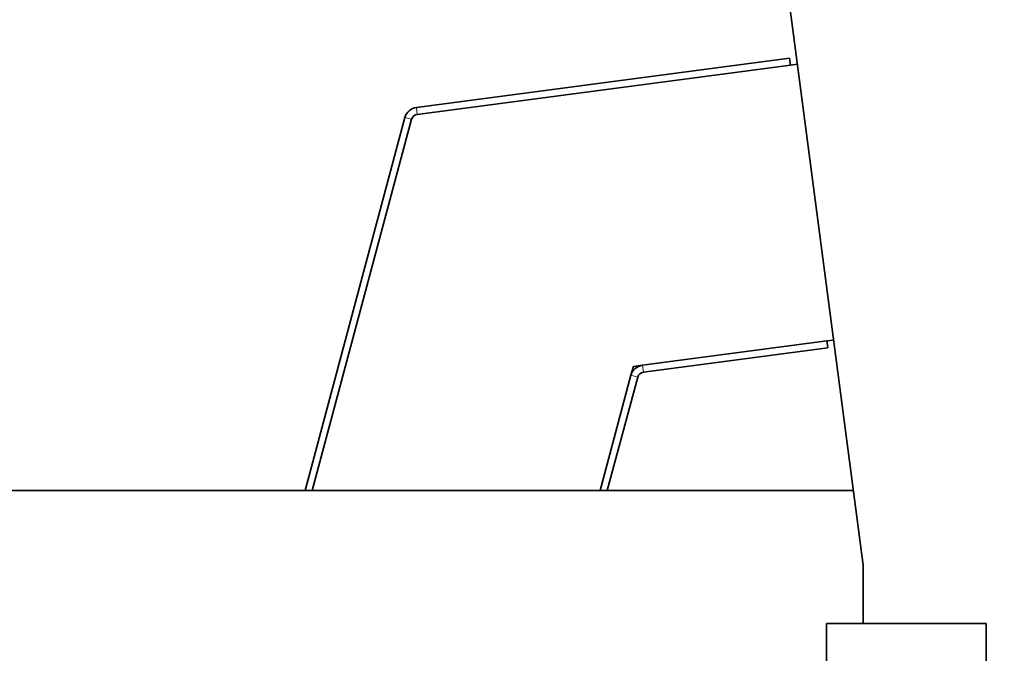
# Model space of a CAD drawing. Header units: millimetres. Extents: x 10 to 400, y 0 to 272.
# Tile 13 of 20: x 261 to 272, y 138 to 145. Entities that reach past the tile are written whole.
import ezdxf

# ---------------------------------------------------------------- set-up
doc = ezdxf.new("R2010")
doc.units = ezdxf.units.MM
doc.linetypes.add('SLD-Durchgehend', pattern=[0])
doc.linetypes.add('SLD-Phantom', pattern=[12.7, 6.35, -1.27, 1.27, -1.27, 1.27, -1.27])
doc.layers.add('KOPF', color=7, linetype='SLD-Durchgehend')
doc.styles.add('SLDTEXTSTYLE3', font='GOTHIC.TTF', dxfattribs={"width": 0.913})
doc.dimstyles.new('SLDDIMSTYLE0', dxfattribs={"dimtxt": 1.852083, "dimasz": 3, "dimexe": 0, "dimexo": 0.0625, "dimgap": 0.463021, "dimtad": 1, "dimlfac": 50, "dimrnd": 1e-09, "dimzin": 12, "dimdsep": 46, "dimtxsty": 'SLDTEXTSTYLE3', "dimsah": 1, "dimcen": 0.09, "dimadec": 0, "dimazin": 3, "dimtfac": 1, "dimtofl": 0, "dimtmove": 0, "dimatfit": 3, "dimfxl": 1, "dimfrac": 2, "dimtolj": 1, "dimtzin": 12, "dimarcsym": 0})

# ---------------------------------------------------------------- blocks, each defined once
blk = doc.blocks.new('_D_28')
at = {"layer": 'KOPF'}
for p, q in [((253.667, 134.904), (253.667, 177.623)), ((273.667, 134.952), (273.667, 177.623)), ((273.667, 176.623), (253.667, 176.623))]:
    blk.add_line(p, q, dxfattribs=at)
for points in [[(253.667, 176.623), (256.667, 176.223), (256.667, 177.023)], [(273.667, 176.623), (270.667, 177.023), (270.667, 176.223)]]:
    blk.add_solid(points, dxfattribs=at)
at = {"layer": 'KOPF', "char_height": 1.85208, "attachment_point": 1, "style": 'SLDTEXTSTYLE3'}
for s, insert in [('Hub, course,', (256.195, 181.931)), ('stroke = sy+ay', (255.344, 178.988))]:
    blk.add_mtext(s, dxfattribs=dict(at, insert=insert))
blk = doc.blocks.new('_D_31')
at = {"layer": 'KOPF'}
for p, q in [((246.237, 139.532), (246.237, 187.623)), ((282.737, 139.532), (282.737, 187.623)), ((246.237, 186.623), (282.737, 186.623))]:
    blk.add_line(p, q, dxfattribs=at)
for points in [[(246.237, 186.623), (249.237, 186.223), (249.237, 187.023)], [(282.737, 186.623), (279.737, 187.023), (279.737, 186.223)]]:
    blk.add_solid(points, dxfattribs=at)
at = {"layer": 'KOPF', "insert": (250.889, 188.988), "char_height": 1.85208, "attachment_point": 1, "style": 'SLDTEXTSTYLE3'}
blk.add_mtext('Ly = D + sy + ay + 371.5', dxfattribs=at)

msp = doc.modelspace()

# ---------------------------------------------------------------- linework, layer by layer
at = {"color": 7, "linetype": 'SLD-Durchgehend', "lineweight": 35}
for p, q in [((270.56682, 138.67306), (269.59179, 146.07918)), ((269.71839, 144.504), (265.4245, 143.9387)), ((269.72883, 144.42469), (269.71839, 144.504)), ((269.72883, 144.42469), (265.43494, 143.85939)), ((269.72883, 144.42469), (269.80823, 144.43514)), ((265.29251, 143.82295), (264.1428, 139.53216)), ((265.36978, 143.80224), (264.22562, 139.53216)), ((268.0255, 140.97283), (270.14651, 141.25206)), ((268.03595, 140.89351), (270.15696, 141.17275)), ((270.22591, 141.26252), (270.14651, 141.25206)), ((270.15696, 141.17275), (270.14651, 141.25206)), ((267.92083, 140.95905), (267.89351, 140.85707)), ((268.0255, 140.97283), (267.92083, 140.95905)), ((267.5385, 139.53216), (267.89351, 140.85707)), ((267.62133, 139.53216), (267.97078, 140.83637)), ((270.45372, 139.53216), (246.23682, 139.53216)), ((270.56682, 138.00216), (270.56682, 138.67306)), ((270.14222, 138.00216), (270.14222, 135.45216)), ((270.14222, 138.00216), (271.98222, 138.00216)), ((271.98222, 135.45216), (271.98222, 138.00216))]:
    msp.add_line(p, q, dxfattribs=at)
at = {"color": 7, "linetype": 'SLD-Phantom', "lineweight": 18}
for p, q in [((270.56682, 138.67306), (269.59179, 146.07918)), ((269.71839, 144.504), (265.4245, 143.9387)), ((269.72883, 144.42469), (269.71839, 144.504)), ((269.72883, 144.42469), (265.43494, 143.85939)), ((269.72883, 144.42469), (269.80823, 144.43514)), ((265.4245, 143.9387), (265.43494, 143.85939)), ((265.29251, 143.82295), (264.1428, 139.53216)), ((265.36978, 143.80224), (264.22562, 139.53216)), ((265.36978, 143.80224), (265.29251, 143.82295)), ((268.0255, 140.97283), (270.14651, 141.25206)), ((268.03595, 140.89351), (270.15696, 141.17275)), ((270.22591, 141.26252), (270.14651, 141.25206)), ((270.15696, 141.17275), (270.14651, 141.25206)), ((267.92083, 140.95905), (267.89351, 140.85707)), ((268.0255, 140.97283), (267.92083, 140.95905)), ((268.0255, 140.97283), (268.03595, 140.89351)), ((267.5385, 139.53216), (267.89351, 140.85707)), ((267.62133, 139.53216), (267.97078, 140.83637)), ((267.97078, 140.83637), (267.89351, 140.85707)), ((270.45372, 139.53216), (246.23682, 139.53216)), ((270.56682, 138.00216), (270.56682, 138.67306)), ((270.14222, 138.00216), (270.14222, 135.45216)), ((270.14222, 138.00216), (271.98222, 138.00216)), ((271.98222, 135.45216), (271.98222, 138.00216))]:
    msp.add_line(p, q, dxfattribs=at)
at = {"color": 7, "linetype": 'SLD-Durchgehend', "lineweight": 35}
for centre, radius in [((265.44513, 143.78205), 0.158), ((265.44513, 143.78205), 0.078), ((268.04613, 140.81618), 0.158), ((268.04613, 140.81618), 0.078)]:
    msp.add_arc(centre, radius, 97.5, 165, dxfattribs=at)
at = {"color": 7, "linetype": 'SLD-Phantom', "lineweight": 18}
for centre, radius in [((265.44513, 143.78205), 0.158), ((265.44513, 143.78205), 0.078), ((268.04613, 140.81618), 0.158), ((268.04613, 140.81618), 0.078)]:
    msp.add_arc(centre, radius, 97.5, 165, dxfattribs=at)

# ---------------------------------------------------------------- dimensions: what is measured, and where the dimension line sits
at = {"layer": 'KOPF'}
for base, p1, p2, text, picture, middle in [((282.73682, 186.62256), (246.23682, 139.53216), (282.73682, 139.53216), 'Ly = D + sy + ay + 371.5', '_D_31', (264.48682, 186.62256)), ((253.66682, 176.62256), (273.66682, 134.95216), (253.66682, 134.90402), 'Hub, course,\\Pstroke = sy+ay', '_D_28', (263.66682, 176.62256))]:
    dim = msp.add_linear_dim(base=base, p1=p1, p2=p2, text=text, dimstyle='SLDDIMSTYLE0', dxfattribs=at)
    dim.commit()
    dim.dimension.update_dxf_attribs({"geometry": picture, "text_midpoint": middle, "dimtype": 160})

doc.saveas('drawing.dxf')
